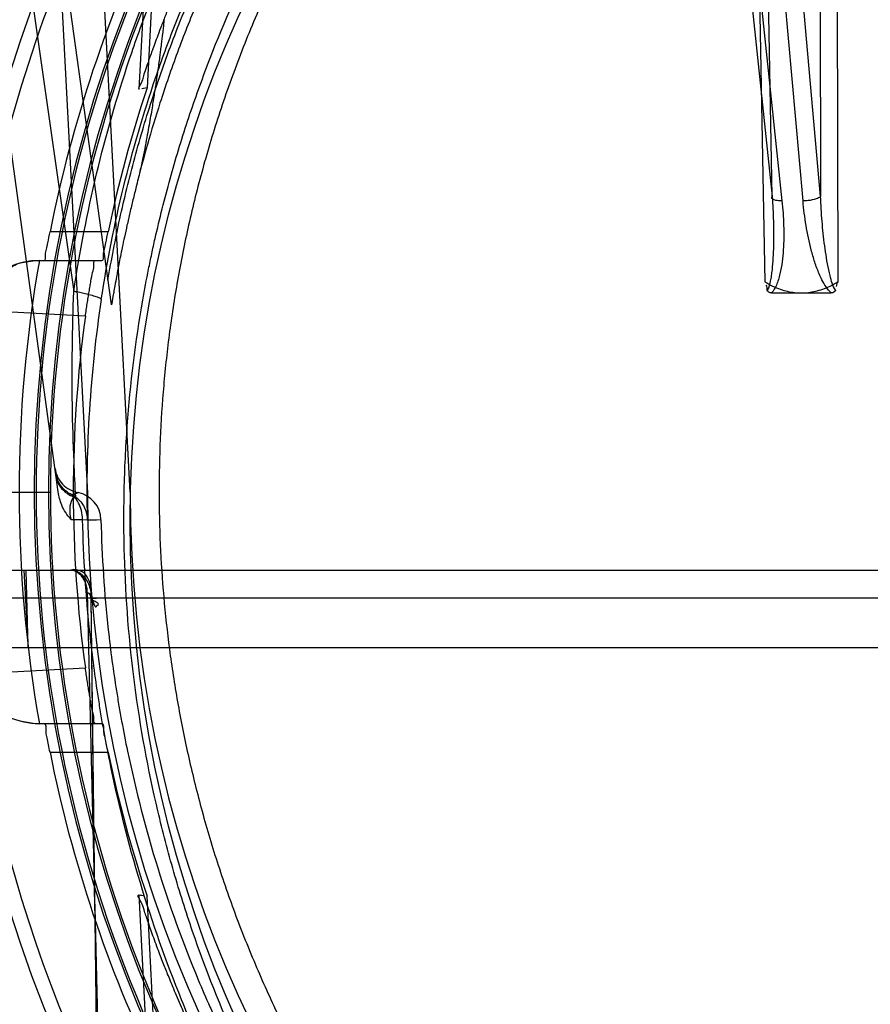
# Model space of a CAD drawing. Header units: millimetres. Extents: x 0 to 297, y 0 to 210.
# Tile 214 of 256: x 58.086 to 58.265, y 158.926 to 159.134. Entities that reach past the tile are written whole.
import ezdxf

# ---------------------------------------------------------------- set-up
doc = ezdxf.new("R2010")
doc.units = ezdxf.units.MM
doc.header["$LTSCALE"] = 16.335
doc.layers.get('0').update_dxf_attribs({"linetype": 'CONTINUOUS'})
for name, color, linetype in [('AXES_REF', 7, 'CONTINUOUS'), ('INTFCLR_1', 7, 'CONTINUOUS'), ('INTFCLR_144815', 7, 'CONTINUOUS')]:
    doc.layers.add(name, color=color, linetype=linetype)

msp = doc.modelspace()

# ---------------------------------------------------------------- linework, layer by layer
at = {"color": 7, "linetype": 'Continuous'}
for radius in [5.8174969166, 5.817, 5.7797484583]:
    msp.add_circle((57.454730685, 154.8339782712), radius, dxfattribs=at)
msp.add_arc((57.454730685, 154.8339782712), 5.76, 278.2771290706, 261.7228709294, dxfattribs=at)
at = {"layer": 'AXES_REF', "color": 9, "linetype": 'Continuous'}
msp.add_circle((57.454730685, 154.8339782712), 5.3067073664, dxfattribs=at)
at = {"layer": 'INTFCLR_1', "color": 9, "linetype": 'Continuous'}
msp.add_circle((58.3668984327, 159.0279782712), 0.258, dxfattribs=at)
for points, knots in [([(58.2549370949, 159.2663580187), (58.2568705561, 159.2672993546), (58.260775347, 159.2691402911), (58.2686965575, 159.2726337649), (58.2828698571, 159.2782520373), (58.299616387, 159.2834483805), (58.3146277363, 159.2868627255), (58.3222720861, 159.2882900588), (58.3266882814, 159.2890249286), (58.33774588, 159.2907153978), (58.356684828, 159.2924732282), (58.3790627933, 159.2921910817), (58.393529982, 159.2908648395), (58.40020944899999, 159.2900298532), (58.404657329, 159.2894139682), (58.4166989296, 159.287503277), (58.43601565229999, 159.2831355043), (58.4547117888, 159.2768311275), (58.465771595, 159.27230123), (58.4697500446, 159.2705828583), (58.4756385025, 159.2679506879), (58.4880271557, 159.2619409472), (58.50617662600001, 159.2514158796), (58.5230847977, 159.2392886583), (58.5333954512, 159.230715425), (58.53802072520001, 159.2266320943), (58.5410665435, 159.2238783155), (58.5492247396, 159.2162357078), (58.5617657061, 159.2030329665), (58.5767605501, 159.1840059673), (58.5877622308, 159.1670596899), (58.5946605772, 159.1546398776), (58.5983943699, 159.1473311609), (58.6037932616, 159.1361262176), (58.61098291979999, 159.1186582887), (58.61716013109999, 159.098402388), (58.6202579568, 159.084810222), (58.6215206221, 159.0783687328), (58.6223200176, 159.0740050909), (58.6243091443, 159.0618763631), (58.6258826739, 159.0461969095), (58.6262713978, 159.030399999), (58.626163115, 159.0224073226), (58.6260122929, 159.0178101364), (58.6254920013, 159.0064207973), (58.6239743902, 158.9917196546), (58.621156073, 158.9761295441), (58.6194670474, 158.9684505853), (58.6184218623, 158.9640913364), (58.6167871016, 158.9576311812), (58.6140642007, 158.9481218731), (58.60849308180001, 158.9317498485), (58.601825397, 158.91598898), (58.59507487, 158.9027653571), (58.5909834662, 158.8954106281), (58.584662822, 158.8846571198), (58.5743112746, 158.8691983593), (58.5586708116, 158.8500045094), (58.5456438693, 158.8367771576), (58.536425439, 158.8284658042), (58.5301074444, 158.8230378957), (58.5186766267, 158.8139109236), (58.5012774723, 158.8019718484), (58.4864418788, 158.7938051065), (58.4787765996, 158.7900692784)], [0, 0, 0, 0, 0.0078493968, 0.0157556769, 0.0315973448, 0.06348082, 0.0796255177, 0.0877696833, 0.09186257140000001, 0.09596636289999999, 0.128600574, 0.1611442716, 0.177500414, 0.1816059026, 0.1857145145, 0.1938901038, 0.2261064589, 0.2578609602, 0.2657731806, 0.2697286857, 0.2736790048, 0.2893160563, 0.3199691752, 0.350131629, 0.3651446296, 0.3688979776, 0.3726519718, 0.3801321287, 0.4097003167, 0.4390100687, 0.4684423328, 0.4833358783, 0.4908515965, 0.498396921, 0.52873346, 0.5596898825, 0.5755734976, 0.5795998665, 0.5836492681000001, 0.5917658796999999, 0.6244614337, 0.6410489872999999, 0.6494251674, 0.6536350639, 0.6578378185, 0.6910418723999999, 0.7074624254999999, 0.7156483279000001, 0.7197377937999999, 0.7238248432, 0.7399718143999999, 0.7558251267, 0.7869322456, 0.802323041, 0.8100025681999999, 0.8176490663, 0.8478512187, 0.8777971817, 0.9079026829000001, 0.9155006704, 0.9231007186, 0.93830313, 0.9688745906, 1, 1, 1, 1]), ([(58.4787765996, 158.7900692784), (58.47099451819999, 158.7862765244), (58.4549531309, 158.7794372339), (58.43405157, 158.7729486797), (58.4200929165, 158.7697758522), (58.4135330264, 158.7685088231), (58.4091291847, 158.767718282), (58.3970222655, 158.7657907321), (58.3769991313, 158.7639375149), (58.3568774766, 158.7641985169), (58.3446090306, 158.7651680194), (58.3401291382, 158.7656118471), (58.3334526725, 158.766362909), (58.3191957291, 158.7684440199), (58.2976848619, 158.7733244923), (58.2799903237, 158.7793113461), (58.269864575, 158.7834000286), (58.2658580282, 158.7850775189), (58.2589652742, 158.7881186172), (58.2455836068, 158.7946344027), (58.2273486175, 158.8052499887), (58.2120148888, 158.8163027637), (58.20312195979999, 158.8235640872), (58.1999383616, 158.8262606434), (58.1952374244, 158.8303403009), (58.1853960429, 158.8394086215), (58.171303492, 158.8543707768), (58.1561196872, 158.8738553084), (58.14667176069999, 158.8886467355), (58.141548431, 158.8976856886), (58.1395149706, 158.9013746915), (58.13606263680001, 158.9079111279), (58.1295788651, 158.9213265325), (58.12323325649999, 158.9372964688), (58.1180022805, 158.9538711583), (58.1134799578, 158.9711240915), (58.109409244, 158.9933618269), (58.1078703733, 159.0126050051), (58.10761289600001, 159.0240098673), (58.1075682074, 159.0286048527), (58.1076440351, 159.0365827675), (58.1083927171, 159.0523065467), (58.1103123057, 159.0678734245), (58.1125594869, 159.0798873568), (58.1134500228, 159.0842045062), (58.1148478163, 159.0905827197), (58.11720693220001, 159.0999732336), (58.12091271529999, 159.112201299), (58.126514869, 159.1279554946), (58.1323388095, 159.1412892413), (58.13795090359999, 159.1523327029), (58.1418308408, 159.1595473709), (58.14898695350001, 159.1718139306), (58.1603486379, 159.1885291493), (58.1757616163, 159.2072515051), (58.1886046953, 159.2202014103), (58.1969445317, 159.227680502), (58.2000588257, 159.2303751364), (58.2047913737, 159.2343725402), (58.21534029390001, 159.2427580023), (58.2326150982, 159.2545700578), (58.247334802, 159.2626567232), (58.254937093, 159.2663580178)], [0, 0, 0, 0, 0.0316060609, 0.0635406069, 0.07975651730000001, 0.0838444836, 0.0879320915, 0.0960907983, 0.1285991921, 0.1611989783, 0.1694097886, 0.173526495, 0.1776339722, 0.1939379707, 0.2261052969, 0.2580138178, 0.2620009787, 0.2659733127, 0.273871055, 0.2895030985, 0.3202911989, 0.3507747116, 0.3583934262, 0.3622044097, 0.3660061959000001, 0.3811173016, 0.4110448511, 0.4409258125, 0.4711799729, 0.4750127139, 0.4788584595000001, 0.4865582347, 0.5019977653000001, 0.5332401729, 0.5491816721, 0.5654318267, 0.5983319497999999, 0.6315729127, 0.6357728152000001, 0.6399804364, 0.648348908, 0.6648970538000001, 0.6974320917, 0.7054938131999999, 0.7095177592, 0.7135247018, 0.7293322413, 0.7448511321, 0.7601545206, 0.7903607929, 0.7978752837, 0.8053790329, 0.8202649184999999, 0.8497067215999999, 0.8790537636, 0.9086837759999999, 0.9161831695, 0.9199497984, 0.9237184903, 0.9387994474, 0.9691302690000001, 1, 1, 1, 1])]:
    msp.add_open_spline(points, degree=3, knots=knots, dxfattribs=at)
at = {"layer": 'INTFCLR_144815', "color": 9, "linetype": 'Continuous'}
for p, q in [((57.9882001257, 159.8370621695), (58.097006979, 159.0763019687)), ((58.0937430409, 159.033990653), (58.0386310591, 159.4333639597)), ((58.21829891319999, 159.3430044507), (58.2443995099, 159.0963134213)), ((58.22014040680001, 159.3439269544), (58.2464362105, 159.0953909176)), ((58.2508759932, 159.0953909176), (58.228728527, 159.3439269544)), ((58.2545769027, 159.0963134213), (58.2325938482, 159.3430044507)), ((58.23797002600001, 159.3401876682), (58.2427995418, 159.0783401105)), ((58.2443995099, 159.0963134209), (58.239889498, 159.3401091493)), ((58.25413610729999, 159.3401091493), (58.2545769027, 159.0963134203)), ((58.2582964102, 159.0783400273), (58.2578080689, 159.340187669)), ((58.1049397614, 159.0735106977), (58.0695888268, 159.329684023)), ((58.1108358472, 159.1189294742), (58.1121549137, 159.1446830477)), ((58.1042442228, 159.0888481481), (58.09199660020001, 159.0888481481)), ((58.0888252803, 159.0828481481), (58.1029554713, 159.0828481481)), ((58.0978783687, 159.0338718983), (58.096563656, 159.0334000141)), ((58.0964799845, 159.028187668), (58.0988691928, 159.0281876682)), ((58.0988691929, 159.0281876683), (58.10275134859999, 159.0281114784)), ((58.0998500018, 159.0281100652), (58.1017842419, 159.0281107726)), ((57.989125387, 159.0175382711), (58.7446714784, 159.0175382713)), ((57.99512447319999, 159.0116429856), (58.7386723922, 159.0116429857)), ((58.1014558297, 158.9456750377), (58.1006425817, 159.011559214)), ((58.1048537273, 158.6739782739), (58.1006850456, 159.0116429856)), ((58.1029554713, 158.9851083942), (58.0888252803, 158.9851083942)), ((58.09199660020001, 158.9791083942), (58.1042442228, 158.9791083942)), ((58.1121549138, 158.923273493), (58.1108358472, 158.9490270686))]:
    msp.add_line(p, q, dxfattribs=at)
at = {"layer": 'INTFCLR_144815', "color": 6, "linetype": 'Continuous'}
for p, q in [((58.0793647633, 159.4255483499), (58.09989853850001, 159.0337405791)), ((58.1088984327, 159.0339782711), (58.0883277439, 159.4264903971)), ((58.1143329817, 159.1556023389), (58.1124710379, 159.1192111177)), ((58.11247055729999, 159.1192111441), (58.1113820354, 159.1190235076)), ((58.08559337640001, 159.0823019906), (58.0888252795, 159.0828481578)), ((58.2442421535, 159.0759782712), (58.2568538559, 159.0759782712)), ((58.0731827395, 159.0339782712), (58.08907200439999, 159.0339782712)), ((58.0886531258, 159.0339782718), (58.0916812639, 159.0339782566)), ((58.0890720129, 159.033978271), (58.0920715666, 159.033978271)), ((58.0965636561, 159.0334000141), (58.0974407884, 159.0328741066)), ((58.0864437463, 159.0175382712), (58.087351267, 159.0011117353)), ((58.087351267, 159.0011117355), (58.0869456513, 159.0175382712)), ((58.0997901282, 159.0129708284), (58.0997998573, 159.0127382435)), ((58.0997998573, 159.0127382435), (58.1014558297, 158.94567504)), ((58.7622378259, 159.0011117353), (57.9715590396, 159.0011117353)), ((58.0888252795, 158.9851083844), (58.0855933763, 158.9856545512)), ((58.1143329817, 158.9123542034), (58.1124710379, 158.9487454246))]:
    msp.add_line(p, q, dxfattribs=at)
at = {"layer": 'INTFCLR_144815', "color": 7, "linetype": 'Continuous'}
msp.add_line((58.1006425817, 159.011559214), (58.101801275, 159.0115909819), dxfattribs=at)
at = {"layer": 'INTFCLR_144815', "color": 9, "linetype": 'Continuous'}
msp.add_circle((58.3668984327, 159.0339782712), 0.2967156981, dxfattribs=at)
for centre, radius, start, end in [((58.36689844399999, 159.0340306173), 0.2937157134, 359.9897852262, 180.0102112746), ((58.3668984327, 159.0338411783), 0.2782453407, 0.028230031, 179.9717699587), ((58.3668984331, 159.0340105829), 0.2778264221, 90.00000009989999, 180.0066635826), ((58.3668984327, 159.0338935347), 0.2752457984, 0.0176390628, 179.9823609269), ((58.3668984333, 159.0340629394), 0.2748268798, 90.0000001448, 180.0176515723), ((57.8596421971, 154.6532925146), 4.4242879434, 86.89277964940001, 87.16210707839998), ((58.3668984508, 159.033925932), 0.2937157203, 179.9897900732, 0.0102147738), ((58.3668984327, 159.034115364), 0.2782453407, 180.028230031, 359.9717699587), ((58.3668984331, 159.0339459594), 0.2778264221, 179.9933364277, 269.9999999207), ((58.3668984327, 159.0340630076), 0.2752457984, 180.0176390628, 359.9823609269), ((58.3668984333, 159.033893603), 0.2748268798, 179.982348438, 269.9999998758), ((58.09675321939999, 159.0279787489), 0.0059995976, 1.2676619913, 79.19089146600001), ((58.3699579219, 159.0344346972), 0.2701819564, 180.0967937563, 181.3413471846), ((57.85889486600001, 163.4290381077), 4.438681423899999, 272.8383414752, 273.1067956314)]:
    msp.add_arc(centre, radius, start, end, dxfattribs=at)
at = {"layer": 'INTFCLR_144815', "color": 6, "linetype": 'Continuous'}
for centre, radius, start, end in [((58.3668984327, 159.0339782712), 0.2803243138, 154.2866429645, 168.7122120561), ((58.3668984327, 159.0339782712), 0.2683243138, 161.4792174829, 168.2003023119), ((58.0902174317, 159.0648597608), 0.0179947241, 91.5089157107, 173.6351477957), ((58.3668984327, 159.0339782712), 0.2814304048, 169.9999999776, 189.9999999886), ((58.3668984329, 159.0339782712), 0.2700000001, 172.1026396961, 187.8973602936), ((58.3668984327, 159.0339782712), 0.267, 180.0510065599, 359.9489934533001), ((58.3668984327, 159.0339782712), 0.258, 180, 359.9999999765), ((58.0902173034, 159.0030967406), 0.0179945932, 186.3647677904, 268.4914892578), ((58.3668984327, 159.0339782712), 0.2803243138, 191.2877879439, 205.7133570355), ((58.3668984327, 159.0339782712), 0.2683243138, 191.7996976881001, 198.5207825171), ((58.1477260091, 159.1586922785), 0.2128857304, 260.0212632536, 260.3188150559)]:
    msp.add_arc(centre, radius, start, end, dxfattribs=at)
at = {"layer": 'INTFCLR_144815', "color": 9, "linetype": 'Continuous'}
for points, knots in [([(58.0970069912, 159.0763019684), (58.0982486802, 159.0846293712), (58.10144956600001, 159.1011056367), (58.1072294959, 159.1212423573), (58.1121647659, 159.134970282), (58.1152332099, 159.142698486), (58.1200355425, 159.1540629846), (58.1280933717, 159.1705789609), (58.14063675, 159.1914905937), (58.1525144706, 159.2078964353), (58.1615525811, 159.2188055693), (58.16692942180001, 159.224878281), (58.1751502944, 159.2337631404), (58.1881726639, 159.246381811), (58.20696199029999, 159.2616365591), (58.2220427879, 159.271808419), (58.2324934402, 159.2780362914), (58.239575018, 159.2820429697), (58.2521772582, 159.2886214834), (58.27083310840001, 159.2968059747), (58.2882564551, 159.3026261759), (58.3001222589, 159.3058466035), (58.3081360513, 159.3078234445), (58.3222313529, 159.3107843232), (58.34249381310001, 159.3135912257), (58.3588028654, 159.314336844), (58.36689841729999, 159.3143366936)], [0, 0, 0, 0, 0.0644257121, 0.1282422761, 0.1600975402, 0.1760213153, 0.1918637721, 0.2545006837, 0.3164394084, 0.378241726, 0.4092734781, 0.4248132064, 0.4403015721, 0.5018952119, 0.5633654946, 0.6252760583, 0.6408776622, 0.6564531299, 0.6875306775, 0.7496249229, 0.8121192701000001, 0.8278777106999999, 0.8437023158, 0.8752729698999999, 0.9380528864, 1, 1, 1, 1]), ([(58.10280612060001, 159.0745833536), (58.1040201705, 159.0825555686), (58.1071516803, 159.0983318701), (58.1128033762, 159.1176011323), (58.11762793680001, 159.1307342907), (58.1206282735, 159.1381300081), (58.1253278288, 159.1490133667), (58.13321521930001, 159.1648317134), (58.14548705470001, 159.1848487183), (58.1571028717, 159.2005455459), (58.1659389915, 159.2109810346), (58.1711981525, 159.2167929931), (58.1792472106, 159.2253047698), (58.1919989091, 159.2373929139), (58.2103848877, 159.2519956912), (58.2251322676, 159.2617261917), (58.2353524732, 159.2676851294), (58.2422841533, 159.2715221), (58.2546244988, 159.2778245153), (58.2728880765, 159.285662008), (58.2899313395, 159.2912312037), (58.30153996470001, 159.2943134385), (58.3093842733, 159.2962066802), (58.3231834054, 159.2990423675), (58.3431212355, 159.3017440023), (58.3632244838, 159.3026307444), (58.3773192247, 159.302292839), (58.3854054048, 159.3018219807), (58.3974809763, 159.3008409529), (58.4153823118, 159.29835573), (58.4387316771, 159.2929318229), (58.457628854, 159.2867156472), (58.4705171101, 159.2814949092), (58.4777954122, 159.2782579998), (58.4885330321, 159.2731908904), (58.50409814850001, 159.2647582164), (58.5236887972, 159.251790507), (58.5389592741, 159.2396364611), (58.54906464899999, 159.2304490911), (58.5546831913, 159.2249927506), (58.5629090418, 159.2166453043), (58.57453380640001, 159.2034814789), (58.5884593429, 159.1846293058), (58.5976513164, 159.169600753), (58.6032459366, 159.1592167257), (58.60684682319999, 159.1521644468), (58.6127303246, 159.1396337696), (58.6199506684, 159.1211761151), (58.626665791, 159.0982328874), (58.6297795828, 159.0825346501), (58.6309907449, 159.0745833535)], [0, 0, 0, 0, 0.0318457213, 0.0634185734, 0.0791931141, 0.0870815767, 0.094933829, 0.1260061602, 0.1567815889, 0.1875451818, 0.2030139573, 0.210765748, 0.2184960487, 0.2492749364, 0.2800521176, 0.3111084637, 0.3189436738, 0.3267698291, 0.3423932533, 0.3736478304, 0.40514581, 0.4130942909, 0.4210773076, 0.4370099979, 0.4687094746, 0.5004174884, 0.5163608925, 0.5243692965, 0.5324013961, 0.5642032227, 0.5956284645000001, 0.6269453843, 0.6426486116, 0.6505262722, 0.6583992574, 0.6895346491, 0.72033006, 0.7510658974, 0.7665005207, 0.7742492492, 0.7819920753, 0.8127794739, 0.8435012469, 0.8744409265, 0.8822471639, 0.8900796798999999, 0.905708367, 0.9368993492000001, 0.9682376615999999, 1, 1, 1, 1]), ([(58.623606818, 159.098411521), (58.6221361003, 159.1043521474), (58.6199436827, 159.1120638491), (58.61681468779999, 159.1214489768), (58.6142909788, 159.1285170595), (58.6095472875, 159.1405888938), (58.6017786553, 159.1572366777), (58.590926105, 159.1762440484), (58.5806562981, 159.1912375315), (58.57284241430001, 159.2012644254), (58.5681926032, 159.206865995), (58.5610720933, 159.2150936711), (58.5497761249, 159.2268698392), (58.5334440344, 159.24131641), (58.5203004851, 159.2511379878), (58.51115987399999, 159.2572556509), (58.5049284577, 159.2612395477), (58.4938006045, 159.2678692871), (58.47727957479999, 159.2763494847), (58.45652971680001, 159.2848729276), (58.4403594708, 159.2899510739), (58.42931597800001, 159.292774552), (58.4218293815, 159.2945152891), (58.4123792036, 159.2963875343), (58.4028426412, 159.2978449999), (58.3951714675, 159.2987592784), (58.3836973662, 159.2998712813), (58.3664658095, 159.3005942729), (58.3435169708, 159.299554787), (58.3264362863, 159.2972800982), (58.3151377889, 159.2951426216), (58.3076507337, 159.2935556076), (58.2947999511, 159.2903903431), (58.2769246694, 159.2847444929), (58.2562901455, 159.2762419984), (58.2398297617, 159.2677768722), (58.2295210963, 159.2616262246), (58.224834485, 159.2586604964), (58.22173684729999, 159.2566544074), (58.21338472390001, 159.2510574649), (58.2002725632, 159.2412495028), (58.1839810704, 159.2268297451), (58.1714548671, 159.2137680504), (58.1632576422, 159.2040974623), (58.15872795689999, 159.1984073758), (58.1521177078, 159.1897441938), (58.1428680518, 159.1762408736), (58.1320064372, 159.1572150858), (58.1242330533, 159.1405515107), (58.1194885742, 159.1284712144), (58.1169674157, 159.1214059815), (58.11384549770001, 159.1120372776), (58.1116582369, 159.1043414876), (58.11019015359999, 159.0984118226)], [0, 0, 0, 0, 0.0260933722, 0.0341459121, 0.0421792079, 0.0580898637, 0.08943313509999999, 0.1204101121, 0.1513108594, 0.1668239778, 0.1745963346, 0.1823477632, 0.2132152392, 0.244081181, 0.2752183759, 0.2830803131, 0.2909751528, 0.3067500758, 0.3382935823, 0.3700502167, 0.4022856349, 0.4104553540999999, 0.4186483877, 0.4350547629, 0.4515167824, 0.4597669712, 0.4679907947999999, 0.50066556, 0.5331935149, 0.5658225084, 0.5740275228, 0.5822189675, 0.5984510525, 0.6304407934, 0.6620376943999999, 0.6934977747, 0.7092581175, 0.7132052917, 0.7171442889, 0.7249927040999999, 0.7560706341, 0.7868683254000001, 0.8176571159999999, 0.8331371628, 0.8409068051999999, 0.8486637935, 0.8795968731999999, 0.9106030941, 0.9419732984, 0.957896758, 0.9659251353, 0.9739546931, 1, 1, 1, 1]), ([(58.2443995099, 159.0963134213), (58.2445071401, 159.0945754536), (58.2446218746, 159.0919689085), (58.2446702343, 159.0885012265), (58.2446466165, 159.0859245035), (58.24455172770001, 159.0833771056), (58.244392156, 159.0812811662), (58.2441931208, 159.0796362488), (58.24393523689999, 159.0781881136), (58.2436923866, 159.0771144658), (58.2433397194, 159.0765516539)], [0, 0, 0, 0, 0.2624034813, 0.3930493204, 0.5225751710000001, 0.6506910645, 0.7770700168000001, 0.8394037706, 0.899912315, 1, 1, 1, 1]), ([(58.2464362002, 159.0953909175), (58.2466187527, 159.0936655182), (58.2468001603, 159.0910706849), (58.2468323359, 159.0876159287), (58.24673719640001, 159.0850475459), (58.2464982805, 159.0825049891), (58.2461410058, 159.0804127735), (58.24570598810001, 159.0787765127), (58.24520384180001, 159.0773881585), (58.24468102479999, 159.0764380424), (58.2442421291, 159.0759781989)], [0, 0, 0, 0, 0.2617045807, 0.3918493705, 0.5210039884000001, 0.6492004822, 0.776798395, 0.8407099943, 0.9041171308, 1, 1, 1, 1]), ([(58.2464362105, 159.0953909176), (58.2461038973, 159.0953881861), (58.2455556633, 159.0954097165), (58.2448738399, 159.0955548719), (58.2444389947, 159.0957247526), (58.2442259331, 159.0960504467), (58.2443373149, 159.0962418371), (58.2443995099, 159.0963134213)], [0, 0, 0, 0, 0.3747017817, 0.6146906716, 0.7852731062, 0.8930787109, 1, 1, 1, 1]), ([(58.2545769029, 159.0963134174), (58.2543428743, 159.096049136), (58.25343951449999, 159.0956892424), (58.252190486, 159.0954384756), (58.25124763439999, 159.0953878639), (58.2508759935, 159.0953909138)], [0, 0, 0, 0, 0.2734986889, 0.7120547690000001, 1, 1, 1, 1]), ([(58.2568537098, 159.0759783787), (58.2559916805, 159.0767277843), (58.2551441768, 159.0781427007), (58.2541002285, 159.0803849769), (58.2533326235, 159.0824832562), (58.2523507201, 159.0858773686), (58.2514677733, 159.0901806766), (58.2510307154, 159.0936547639), (58.2508760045, 159.0953909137)], [0, 0, 0, 0, 0.1663170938, 0.2317517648, 0.3614325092, 0.4906053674, 0.7462034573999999, 1, 1, 1, 1]), ([(58.257756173, 159.0765519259), (58.2571092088, 159.0774338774), (58.2567431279, 159.0789719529), (58.25619353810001, 159.0812596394), (58.2558150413, 159.0833678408), (58.25531836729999, 159.0867819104), (58.2548759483, 159.0911033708), (58.2546556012, 159.0945737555), (58.2545769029, 159.0963134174)], [0, 0, 0, 0, 0.1630930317, 0.2256688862, 0.3527032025, 0.4815720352, 0.7403395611, 1, 1, 1, 1]), ([(58.0786901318, 159.072154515), (58.0787932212, 159.0732930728), (58.0792634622, 159.0755180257), (58.0807372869, 159.0785087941), (58.08286486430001, 159.0808882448), (58.0846623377, 159.0819501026), (58.08559337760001, 159.0823019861)], [0, 0, 0, 0, 0.2662787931, 0.5236181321, 0.7681696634, 1, 1, 1, 1]), ([(58.0974403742, 159.0328736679), (58.0972929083, 159.0353729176), (58.0969657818, 159.0418716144), (58.09653670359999, 159.0563484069), (58.0967126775, 159.0683324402), (58.0970070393, 159.0763019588)], [0, 0, 0, 0, 0.1728816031, 0.44930315, 1, 1, 1, 1]), ([(58.10280612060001, 159.0745833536), (58.1028376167, 159.0746640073), (58.1024810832, 159.0749172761), (58.10191420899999, 159.0751060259), (58.1007905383, 159.0754623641), (58.0995520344, 159.0757584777), (58.0982379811, 159.0760524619), (58.097427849, 159.0762183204), (58.0970070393, 159.0763019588)], [0, 0, 0, 0, 0.0424882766, 0.1547259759, 0.3416106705, 0.5937305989, 0.7894654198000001, 1, 1, 1, 1]), ([(58.10280612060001, 159.0745833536), (58.1016267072, 159.0668382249), (58.1003754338, 159.0551523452), (58.09982277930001, 159.0415775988), (58.0997732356, 159.0358287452), (58.0997763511, 159.0339782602)], [0, 0, 0, 0, 0.5767817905, 0.8637642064, 1, 1, 1, 1]), ([(58.0930593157, 159.0389453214), (58.09314195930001, 159.0383464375), (58.0935087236, 159.0371401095), (58.0945745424, 159.0355588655), (58.0961009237, 159.0344183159), (58.0972846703, 159.0339851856), (58.0978783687, 159.0338718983)], [0, 0, 0, 0, 0.2438751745, 0.5000620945, 0.7561849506, 1, 1, 1, 1]), ([(58.0932981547, 159.0372145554), (58.0934929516, 159.0358029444), (58.0947856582, 159.0339590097), (58.096548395, 159.0331630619), (58.0970276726, 159.0330065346)], [0, 0, 0, 0, 0.7386502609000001, 1, 1, 1, 1]), ([(58.0964799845, 159.028187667), (58.09635689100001, 159.0286726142), (58.096191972, 159.0296275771), (58.0962149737, 159.0312877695), (58.0965973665, 159.0324555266), (58.0970276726, 159.0330065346)], [0, 0, 0, 0, 0.3013084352, 0.5789709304, 1, 1, 1, 1]), ([(58.0988691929, 159.0281876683), (58.0988540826, 159.0288274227), (58.0986304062, 159.0305601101), (58.0978246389, 159.0322392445), (58.09702766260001, 159.0330065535)], [0, 0, 0, 0, 0.3664615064, 1, 1, 1, 1]), ([(58.0970276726, 159.0330065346), (58.09707047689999, 159.0331655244), (58.0972347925, 159.0334490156), (58.0973906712, 159.0337199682), (58.0980087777, 159.0338802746), (58.0978783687, 159.0338718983)], [0, 0, 0, 0, 0.3886307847, 0.6915573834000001, 1, 1, 1, 1]), ([(58.35212741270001, 158.7568974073), (58.34425815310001, 158.7573476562), (58.3277922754, 158.759048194), (58.3073126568, 158.7631716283), (58.2937743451, 158.7669699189), (58.28757812, 158.7689181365), (58.2834629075, 158.7702686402), (58.272328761, 158.77415391), (58.2546260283, 158.7815788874), (58.2359089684, 158.7916588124), (58.2234134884, 158.7995902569), (58.21644507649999, 158.8043697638), (58.2062153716, 158.8117481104), (58.1948094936, 158.8210392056), (58.18410389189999, 158.83107708), (58.1781889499, 158.8370206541), (58.1695327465, 158.8461293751), (58.1573417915, 158.8605278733), (58.142849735, 158.881185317), (58.1323065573, 158.8995424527), (58.1262362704, 158.9120012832), (58.12356807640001, 158.9178992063), (58.1218249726, 158.9218731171), (58.117206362, 158.9329150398), (58.11064076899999, 158.9515493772), (58.1057973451, 158.970780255), (58.1035027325, 158.982778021), (58.1027345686, 158.9872149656), (58.1016581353, 158.9938989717), (58.09987326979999, 159.0075147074), (58.0990546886, 159.0201038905), (58.0988691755, 159.0281876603)], [0, 0, 0, 0, 0.0579960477, 0.1216075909, 0.1534412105, 0.1614161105, 0.1693984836, 0.1853084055, 0.2481800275, 0.3103966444, 0.3414785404, 0.3570416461, 0.3725645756, 0.4342808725, 0.4650884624, 0.4805165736, 0.4959725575, 0.5575426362, 0.6191124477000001, 0.6814044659, 0.7130732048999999, 0.7210533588, 0.7290343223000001, 0.7450012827, 0.8091155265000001, 0.8741835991, 0.8906916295, 0.8989896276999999, 0.9073150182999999, 0.9405046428, 1, 1, 1, 1]), ([(58.1027513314, 159.028111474), (58.1029272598, 159.0203538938), (58.10372553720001, 159.0082844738), (58.10547770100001, 158.995238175), (58.106533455, 158.988845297), (58.107287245, 158.984600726), (58.1095408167, 158.9731179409), (58.1143038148, 158.9547092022), (58.1207587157, 158.936891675), (58.12529881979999, 158.9263366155), (58.1270136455, 158.9225352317), (58.12964012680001, 158.9168903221), (58.1356204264, 158.9049584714), (58.1460088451, 158.8873834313), (58.1602845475, 158.8676172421), (58.1722841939, 158.853854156), (58.1808043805, 158.8451466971), (58.1866350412, 158.8394567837), (58.1971969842, 158.8298403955), (58.2084363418, 158.8209530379), (58.2185102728, 158.8138987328), (58.2253824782, 158.8093227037), (58.2377142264, 158.8017243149), (58.2561810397, 158.7920732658), (58.27362380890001, 158.7849744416), (58.2845956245, 158.7812586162), (58.2886540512, 158.7799659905), (58.2947675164, 158.7781004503), (58.3081288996, 158.7744625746), (58.3265210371, 158.7708702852), (58.3408924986, 158.7692770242), (58.3468050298, 158.768823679)], [0, 0, 0, 0, 0.0596440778, 0.0928240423, 0.1011490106, 0.1094475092, 0.1259595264, 0.1910905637, 0.255365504, 0.2713912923, 0.2794047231, 0.2874194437, 0.3192469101, 0.3819601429, 0.4441037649, 0.5064173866, 0.5220877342, 0.5377410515, 0.5690320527, 0.6318516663, 0.6476799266, 0.6635601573, 0.6953077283, 0.7589802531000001, 0.8234733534, 0.8398143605, 0.8480158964, 0.8562115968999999, 0.8889438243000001, 0.9544198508, 1, 1, 1, 1])]:
    msp.add_open_spline(points, degree=3, knots=knots, dxfattribs=at)
at = {"layer": 'INTFCLR_144815', "color": 6, "linetype": 'Continuous'}
for points, knots in [([(58.1042253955, 159.0786874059), (58.10458723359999, 159.0808385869), (58.1053655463, 159.0851450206), (58.1066942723, 159.091593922), (58.1081902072, 159.0980485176), (58.1098561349, 159.1045066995), (58.1116949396, 159.1109660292), (58.1137095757, 159.1174237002), (58.1159028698, 159.1238760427), (58.11827755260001, 159.1303188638), (58.1208359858, 159.1367469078), (58.123580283, 159.1431544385), (58.1265119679, 159.1495346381), (58.1296321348, 159.1558802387), (58.132941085, 159.1621829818), (58.1364384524, 159.1684341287), (58.1401229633, 159.1746242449), (58.1439925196, 159.1807435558), (58.1480441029, 159.186781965), (58.1522737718, 159.192729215), (58.1566767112, 159.1985750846), (58.1612472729, 159.2043095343), (58.165979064, 159.2099228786), (58.1708650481, 159.2154059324), (58.17589765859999, 159.2207501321), (58.18106891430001, 159.2259476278), (58.18637053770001, 159.2309913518), (58.1917940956, 159.2358750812), (58.1973311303, 159.2405934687), (58.2029732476, 159.2451420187), (58.20871222, 159.2495170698), (58.2145400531, 159.2537157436), (58.2204490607, 159.2577358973), (58.2264319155, 159.2615760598), (58.23248174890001, 159.2652354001), (58.2385920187, 159.2687135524), (58.2447566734, 159.2720106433), (58.2509700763, 159.2751271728), (58.2572270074, 159.2780639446), (58.26352270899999, 159.2808220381), (58.2698526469, 159.2834026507), (58.2762128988, 159.2858072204), (58.2825996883, 159.2880371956), (58.289009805, 159.2900941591), (58.2954401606, 159.2919796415), (58.301888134, 159.2936952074), (58.308351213, 159.2952423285), (58.3148272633, 159.2966224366), (58.3213142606, 159.2978368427), (58.3278104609, 159.2988867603), (58.33431422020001, 159.2997732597), (58.3408240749, 159.3004972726), (58.3473386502, 159.3010595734), (58.35385670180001, 159.3014607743), (58.3603769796, 159.3017013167), (58.3647249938, 159.3017547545), (58.3668984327, 159.3017547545)], [0, 0, 0, 0, 0.0174675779, 0.035038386, 0.0527193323, 0.0705173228, 0.0884397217, 0.1064918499, 0.1246794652, 0.143004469, 0.1614695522, 0.1800730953, 0.1988143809, 0.2176879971, 0.2366893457, 0.2558095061, 0.2750388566, 0.2943659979, 0.3137778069, 0.3332599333, 0.3527970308, 0.3723732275, 0.3919721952, 0.4115777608, 0.4311742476, 0.4507464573, 0.4702801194, 0.4897621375, 0.5091806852, 0.5285254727, 0.5477874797, 0.5669592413, 0.5860347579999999, 0.6050093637, 0.6238798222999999, 0.6426447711, 0.6613024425, 0.6798536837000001, 0.6983001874, 0.7166429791, 0.7348859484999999, 0.7530315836, 0.7710849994, 0.7890500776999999, 0.8069328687, 0.8247382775, 0.8424729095, 0.8601425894, 0.8777542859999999, 0.8953145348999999, 0.9128305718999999, 0.9303093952, 0.9477583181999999, 0.9651847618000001, 0.9825961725, 1, 1, 1, 1]), ([(58.3668984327, 159.2876985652), (58.3629534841, 159.2876985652), (58.35504917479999, 159.2875120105), (58.3431969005, 159.2866703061), (58.3313431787, 159.2852605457), (58.31949664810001, 159.2832750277), (58.30766272, 159.2807017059), (58.29584912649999, 159.2775262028), (58.2840670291, 159.2737311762), (58.2723318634, 159.2692978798), (58.2606646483, 159.2642059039), (58.2490920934, 159.2584354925), (58.237648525, 159.2519677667), (58.2263759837, 159.2447884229), (58.2153262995, 159.2368887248), (58.2045601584, 159.2282708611), (58.19414810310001, 159.2189500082), (58.1841680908, 159.2089599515), (58.17470241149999, 159.1983554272), (58.1658331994, 159.1872134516), (58.1576340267, 159.1756321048), (58.1501649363, 159.163723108), (58.1434641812, 159.1516043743), (58.13754758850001, 159.1393875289), (58.1324076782, 159.1271697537), (58.128019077, 159.1150264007), (58.1243435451, 159.1030092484), (58.1213369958, 159.0911468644), (58.11895414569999, 159.0794478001), (58.117153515, 159.0679051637), (58.11589918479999, 159.0565006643), (58.1151635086, 159.0452074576), (58.1150054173, 159.0377099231), (58.1150084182, 159.03397827)], [0, 0, 0, 0, 0.0297989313, 0.0596971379, 0.0897219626, 0.1199349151, 0.1503958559, 0.1811653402, 0.2123022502, 0.2438592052, 0.2758844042, 0.3084194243, 0.3414961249, 0.3751312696, 0.4093242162, 0.4440489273, 0.4792482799, 0.5148298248, 0.5506586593, 0.5865641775, 0.6223450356, 0.657788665, 0.6926950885, 0.7268956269, 0.7602746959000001, 0.7927732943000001, 0.824387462, 0.8551611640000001, 0.8851759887, 0.9145402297, 0.9433746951, 0.9718122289, 1, 1, 1, 1]), ([(58.1245998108, 159.1531058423), (58.12419285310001, 159.1522781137), (58.1233711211, 159.1505835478), (58.1221472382, 159.1479869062), (58.1209213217, 159.1453070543), (58.119714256, 159.1425852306), (58.1185483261, 159.1398713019), (58.1174463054, 159.1372228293), (58.1164347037, 159.1347138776), (58.1155382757, 159.1324226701), (58.1147672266, 159.1303970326), (58.1141146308, 159.1286394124), (58.11356130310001, 159.127117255), (58.1130940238, 159.1258021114), (58.11259265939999, 159.1243810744), (58.1121400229, 159.1229922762), (58.1115518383, 159.1214295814), (58.1114627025, 159.1204454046), (58.1104018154, 159.1188550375), (58.1108358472, 159.1189294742)], [0, 0, 0, 0, 0.0750274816, 0.1531890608, 0.2334994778, 0.3147349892, 0.3953796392, 0.4737628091, 0.548070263, 0.615424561, 0.6738917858, 0.7243664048, 0.7679482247, 0.8055795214, 0.8380598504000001, 0.8899095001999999, 0.9275814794, 0.9641791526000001, 1, 1, 1, 1]), ([(58.1160639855, 159.1336046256), (58.1160239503, 159.1332301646), (58.1159380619, 159.1324602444), (58.1157997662, 159.1312458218), (58.1156573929, 159.1300416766), (58.1155025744, 159.1287712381), (58.1153516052, 159.1275692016), (58.1151858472, 159.1262876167), (58.1150070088, 159.1249427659), (58.114788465, 159.1233490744), (58.11457435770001, 159.121842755), (58.1143733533, 159.1204704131), (58.114196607, 159.1192892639), (58.11399676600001, 159.1179854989), (58.1137695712, 159.1165435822), (58.1135124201, 159.1149574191), (58.1132202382, 159.1132195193), (58.11289138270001, 159.1113186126), (58.11251546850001, 159.1092355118), (58.1120786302, 159.1069384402), (58.1115640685, 159.1043792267), (58.1109474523, 159.1015033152), (58.1104552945, 159.099483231), (58.1101901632, 159.0984117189)], [0, 0, 0, 0, 0.0316432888, 0.0650931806, 0.1027009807, 0.1335255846, 0.1726309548, 0.2044948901, 0.2421071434, 0.2866261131, 0.3396571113, 0.3699466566, 0.4031668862, 0.4400076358, 0.4807742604, 0.5258178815, 0.575023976, 0.6288494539, 0.6879126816, 0.7528810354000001, 0.8253155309, 0.9072513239, 1, 1, 1, 1]), ([(58.1101901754, 159.0984117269), (58.1099539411, 159.0974860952), (58.1094947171, 159.0956476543), (58.10884410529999, 159.092926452), (58.1082446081, 159.0903059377), (58.1077087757, 159.0878602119), (58.1072458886, 159.0856595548), (58.1068564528, 159.0837398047), (58.1065321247, 159.0820889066), (58.1062610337, 159.08067398), (58.1059777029, 159.0791513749), (58.1057063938, 159.0777016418), (58.1054225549, 159.0759913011), (58.1052159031, 159.0751968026), (58.1049976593, 159.0730911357), (58.1049397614, 159.0735106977)], [0, 0, 0, 0, 0.1125871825, 0.2233223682, 0.3297419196, 0.4294009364, 0.5184005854, 0.5947608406, 0.6602975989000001, 0.7165737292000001, 0.7648830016, 0.8415915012, 0.8968019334, 0.9500838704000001, 1, 1, 1, 1]), ([(58.0907604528, 159.0828481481), (58.0911790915, 159.0828481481), (58.0909122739, 159.0841934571), (58.09132360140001, 159.0852061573), (58.0915776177, 159.0868802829), (58.09184255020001, 159.0880763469), (58.09199660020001, 159.0888481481)], [0, 0, 0, 0, 0.2049972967, 0.3884792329, 0.6146127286, 1, 1, 1, 1]), ([(58.1029554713, 159.0828481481), (58.1033743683, 159.0828481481), (58.1031179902, 159.0841919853), (58.1035382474, 159.0852043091), (58.103806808, 159.0868790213), (58.1040828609, 159.0880757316), (58.1042442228, 159.0888481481)], [0, 0, 0, 0, 0.2047623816, 0.388137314, 0.6142818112, 1, 1, 1, 1]), ([(58.0994591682, 159.0710759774), (58.0995207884, 159.0715202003), (58.0996462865, 159.0724026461), (58.0998416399, 159.0737105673), (58.1000403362, 159.0749832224), (58.1002404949, 159.0762021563), (58.100434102, 159.0773584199), (58.1006879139, 159.0787047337), (58.1008892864, 159.0802417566), (58.10139493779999, 159.0814175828), (58.1011720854, 159.082848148), (58.1015678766, 159.082848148)], [0, 0, 0, 0, 0.1124411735, 0.2234646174, 0.3315752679, 0.4353099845, 0.5334134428, 0.6246546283, 0.7823672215, 0.9007679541, 1, 1, 1, 1]), ([(58.096563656, 159.0334000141), (58.0961083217, 159.0336216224), (58.09537941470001, 159.034104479), (58.0945064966, 159.0349799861), (58.0938725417, 159.0359064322), (58.0934108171, 159.0369552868), (58.093229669, 159.0377108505), (58.0931775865, 159.0380882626)], [0, 0, 0, 0, 0.2528045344, 0.430914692, 0.6147135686, 0.809802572, 1, 1, 1, 1]), ([(58.0964799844, 159.0281876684), (58.0960395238, 159.0286280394), (58.09525571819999, 159.0295807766), (58.0942625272, 159.0315269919), (58.0938730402, 159.0330486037), (58.093743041, 159.0339906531)], [0, 0, 0, 0, 0.2865890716, 0.5624258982, 1, 1, 1, 1]), ([(58.1150083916, 159.0339782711), (58.1150113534, 159.0302951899), (58.1151765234, 159.0229226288), (58.1159028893, 159.0118715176), (58.1171135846, 159.0008045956), (58.1188215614, 158.9897005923), (58.121050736, 158.9785214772), (58.1238294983, 158.9672533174), (58.1271936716, 158.9558841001), (58.13117996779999, 158.9444213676), (58.1357104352, 158.9331725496), (58.1405163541, 158.9227075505), (58.1452429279, 158.9134939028), (58.1496596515, 158.9056324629), (58.15374679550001, 158.898889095), (58.157509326, 158.8930687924), (58.1609659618, 158.8880107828), (58.1641203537, 158.8836124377), (58.1669891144, 158.8797770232), (58.1695892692, 158.8764263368), (58.1719628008, 158.873465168), (58.17428904, 158.870645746), (58.1766784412, 158.8678325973), (58.1791044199, 158.8650625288), (58.18138510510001, 158.8625324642), (58.18342414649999, 158.8603270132), (58.1852440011, 158.8584020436), (58.186866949, 158.8567188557), (58.1883892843, 158.8551671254), (58.18993597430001, 158.8536165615), (58.1916346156, 158.851943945), (58.1935353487, 158.8501090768), (58.19567073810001, 158.8480925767), (58.1980752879, 158.8458770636), (58.2007855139, 158.8434474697), (58.2038385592, 158.8407930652), (58.2072895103, 158.837893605), (58.2111927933, 158.8347375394), (58.2156188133, 158.8313099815), (58.2206632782, 158.8275890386), (58.2264452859, 158.8235543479), (58.2331084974, 158.8191929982), (58.2408073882, 158.8145148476), (58.2497720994, 158.809523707), (58.26008564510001, 158.8043548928), (58.2714114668, 158.7993526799), (58.2832356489, 158.7948320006), (58.29513356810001, 158.7909553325), (58.3070694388, 158.7877104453), (58.3190265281, 158.7850817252), (58.33101102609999, 158.7830518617), (58.34298975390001, 158.7816136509), (58.3549563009, 158.7807567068), (58.3629243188, 158.7805670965), (58.3668984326, 158.7805670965)], [0, 0, 0, 0, 0.0278433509, 0.0557285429, 0.083699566, 0.1119794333, 0.1406325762, 0.1698467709, 0.1996862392, 0.2302331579, 0.2615586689, 0.2913262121, 0.3172584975, 0.3398211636, 0.3594801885, 0.3768602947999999, 0.3922082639, 0.4057894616, 0.4177749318, 0.4284144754, 0.4378506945, 0.4464634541, 0.456046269, 0.4657523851, 0.4742990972, 0.4817962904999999, 0.4884585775, 0.4943248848, 0.4994721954, 0.5048918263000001, 0.510881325, 0.5174938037, 0.5248635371, 0.5330841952, 0.5422107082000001, 0.5523788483, 0.5636668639, 0.5762833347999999, 0.5903234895, 0.6059832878, 0.6236658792, 0.6436173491, 0.6661769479, 0.6917559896, 0.7211635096, 0.7533574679, 0.7853151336, 0.8168215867, 0.8479181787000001, 0.8787852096, 0.9093365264, 0.9397732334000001, 0.9699565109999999, 1, 1, 1, 1]), ([(58.0974407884, 159.0328741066), (58.0978221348, 159.0325978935), (58.0985387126, 159.0319317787), (58.09933139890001, 159.0306970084), (58.0997659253, 159.0293801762), (58.0998506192, 159.0285016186), (58.0998500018, 159.0281100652)], [0, 0, 0, 0, 0.2554449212, 0.524629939, 0.7875837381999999, 1, 1, 1, 1]), ([(58.0963087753, 159.0175382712), (58.09678323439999, 159.0175382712), (58.0976242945, 159.0172630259), (58.0985461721, 159.016436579), (58.0991947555, 159.0154443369), (58.09963125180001, 159.014261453), (58.0997644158, 159.0134066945), (58.0997901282, 159.0129708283)], [0, 0, 0, 0, 0.2276717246, 0.3991189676, 0.5879737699, 0.7904836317, 1, 1, 1, 1]), ([(58.0964000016, 159.0175382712), (58.09707179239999, 159.0175382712), (58.0983166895, 159.0169403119), (58.0994578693, 159.0151879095), (58.09976201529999, 159.013789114), (58.0997901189, 159.0129708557)], [0, 0, 0, 0, 0.3263666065, 0.6022427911, 1, 1, 1, 1]), ([(58.1015678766, 158.9851083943), (58.1011703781, 158.9851083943), (58.1013943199, 158.9865430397), (58.1008881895, 158.9877208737), (58.1006867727, 158.9892579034), (58.1004331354, 158.9906037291), (58.1002396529, 158.9917594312), (58.1000396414, 158.9929776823), (58.0998411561, 158.9942491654), (58.0996460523, 158.995555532), (58.0995207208, 158.9964368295), (58.0994591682, 158.996880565)], [0, 0, 0, 0, 0.09966013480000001, 0.2181917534, 0.3758817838, 0.4670528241, 0.5651114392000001, 0.6688194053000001, 0.7768262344, 0.8876821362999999, 1, 1, 1, 1]), ([(58.09199660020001, 158.9791083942), (58.0918923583, 158.9796306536), (58.09167905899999, 158.9806213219), (58.09144947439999, 158.9821106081), (58.09097318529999, 158.9833547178), (58.09135332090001, 158.9851083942), (58.0907604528, 158.9851083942)], [0, 0, 0, 0, 0.2607883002, 0.5030002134, 0.7096801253, 1, 1, 1, 1]), ([(58.1042442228, 158.9791083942), (58.1041350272, 158.9796310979), (58.1039124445, 158.9806224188), (58.1036697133, 158.9821124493), (58.1031822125, 158.9833562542), (58.103548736, 158.9851083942), (58.1029554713, 158.9851083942)], [0, 0, 0, 0, 0.2610260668, 0.5033507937, 0.7099978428, 1, 1, 1, 1]), ([(58.1245998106, 158.9148507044), (58.1241829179, 158.9156986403), (58.1234024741, 158.9173091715), (58.1223170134, 158.9196087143), (58.121367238, 158.9216726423), (58.1205176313, 158.9235578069), (58.1196983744, 158.9254169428), (58.11889125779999, 158.9272858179), (58.118117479, 158.9291188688), (58.11743054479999, 158.930778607), (58.11683557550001, 158.9322468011), (58.1162887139, 158.9336199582), (58.11574307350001, 158.935009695), (58.1151596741, 158.9365245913), (58.1145298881, 158.9381949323), (58.1138912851, 158.9399241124), (58.1132971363, 158.9415798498), (58.1127736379, 158.9430552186), (58.1123526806, 158.9443123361), (58.11182456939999, 158.945733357), (58.1117221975, 158.9469054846), (58.1102055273, 158.9491351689), (58.1108358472, 158.9490270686)], [0, 0, 0, 0, 0.0768592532, 0.145573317, 0.2068404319, 0.2616662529, 0.3137702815, 0.3720987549, 0.4272555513, 0.4756149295, 0.5182120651, 0.5561154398, 0.5958429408, 0.6396585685, 0.6881590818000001, 0.7410643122, 0.7895390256, 0.8314493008, 0.8677969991, 0.8991994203, 0.9479793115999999, 1, 1, 1, 1]), ([(58.1014558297, 158.9456750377), (58.1016514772, 158.9377517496), (58.1020170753, 158.9226193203), (58.1025190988, 158.9009156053), (58.10295747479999, 158.881137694), (58.10334087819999, 158.8630897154), (58.1036764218, 158.8466034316), (58.1039700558, 158.83153174), (58.1042268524, 158.8177432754), (58.10445117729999, 158.80511982), (58.1046468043, 158.7935550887), (58.1048170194, 158.7829528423), (58.1049646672, 158.773227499), (58.1050922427, 158.7643013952), (58.1052019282, 158.7561048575), (58.105295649, 158.7485742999), (58.1053750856, 158.7416533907), (58.1054417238, 158.7352911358), (58.1054968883, 158.7294403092), (58.1055417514, 158.7240576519), (58.1055773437, 158.7191044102), (58.1056045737, 158.7145458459), (58.10562424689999, 158.7103500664), (58.10563707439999, 158.706487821), (58.1056436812, 158.7029323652), (58.1056446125, 158.6996591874), (58.1056403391, 158.696645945), (58.1056312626, 158.6938724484), (58.1056177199, 158.6913204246), (58.105599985, 158.6889732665), (58.1055782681, 158.6868158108), (58.10555270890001, 158.6848341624), (58.1055233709, 158.683015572), (58.1054902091, 158.6813483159), (58.1054530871, 158.6798217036), (58.10541158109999, 158.6784263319), (58.1053653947, 158.6771540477), (58.1052982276, 158.6756843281), (58.1052354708, 158.6746380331), (58.1051732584, 158.6739782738)], [0, 0, 0, 0, 0.08749767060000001, 0.167106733, 0.2396673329, 0.3058941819, 0.366396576, 0.4217092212, 0.4723132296, 0.5186439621, 0.5610908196, 0.6000030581, 0.6357050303, 0.6684684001, 0.6985549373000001, 0.7262007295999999, 0.7516101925, 0.7749649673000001, 0.7964421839, 0.8162046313, 0.8343901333, 0.8511260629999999, 0.8665308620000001, 0.8807109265, 0.8937644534, 0.9057822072, 0.9168459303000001, 0.9270298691, 0.9364010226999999, 0.945019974, 0.9529425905, 0.9602199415, 0.9668986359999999, 0.9730219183, 0.978629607, 0.9837569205, 0.9884332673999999, 0.9926841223, 1, 1, 1, 1])]:
    msp.add_open_spline(points, degree=3, knots=knots, dxfattribs=at)
at = {"layer": 'INTFCLR_144815', "color": 7, "linetype": 'Continuous'}
for points, knots in [([(58.2427995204, 159.0783401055), (58.24334307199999, 159.0780114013), (58.2444106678, 159.0774233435), (58.2460277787, 159.076749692), (58.2475797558, 159.0762946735), (58.249077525, 159.076035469), (58.25006358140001, 159.0759771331), (58.2505480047, 159.0759782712)], [0, 0, 0, 0, 0.2323778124, 0.44503119, 0.6396008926, 0.8227844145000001, 1, 1, 1, 1]), ([(58.2505480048, 159.0759782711), (58.251041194, 159.0759778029), (58.2520391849, 159.0760368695), (58.2535458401, 159.0763016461), (58.2550886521, 159.0767577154), (58.2566942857, 159.0774278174), (58.2577528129, 159.0780123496), (58.2582964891, 159.0783401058)], [0, 0, 0, 0, 0.1804216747, 0.3647485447, 0.558474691, 0.7677627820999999, 1, 1, 1, 1]), ([(58.2505480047, 159.0759782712), (58.25104107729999, 159.0759777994), (58.2520388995, 159.0760368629), (58.2535454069, 159.0763015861), (58.2550882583, 159.0767576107), (58.25669406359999, 159.0774277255), (58.2577527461, 159.0780122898), (58.2582964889, 159.0783401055)], [0, 0, 0, 0, 0.180379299, 0.3646876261, 0.5584195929, 0.7677303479, 1, 1, 1, 1]), ([(58.1006850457, 159.0116429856), (58.1007959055, 159.0121403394), (58.1007668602, 159.0130247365), (58.10054933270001, 159.0144842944), (58.1000563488, 159.0159677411), (58.098685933, 159.0174798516), (58.0971693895, 159.0177288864), (58.0964000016, 159.0175382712)], [0, 0, 0, 0, 0.1797615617, 0.3051984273, 0.522568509, 0.7203705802, 1, 1, 1, 1]), ([(58.0964000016, 159.0175382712), (58.0967699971, 159.0175382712), (58.097538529, 159.0173946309), (58.0985839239, 159.0167798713), (58.0994683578, 159.0158224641), (58.10014283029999, 159.0145934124), (58.1005729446, 159.0131719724), (58.10067861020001, 159.0121591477), (58.1006850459, 159.0116429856)], [0, 0, 0, 0, 0.1386214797, 0.285682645, 0.4470353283, 0.6210823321, 0.8066010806, 1, 1, 1, 1]), ([(58.0997998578, 159.012738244), (58.0999108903, 159.0127371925), (58.1005316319, 159.0125368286), (58.1007728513, 159.0117203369), (58.1006824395, 159.0112161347)], [0, 0, 0, 0, 0.1781498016, 1, 1, 1, 1]), ([(58.1006850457, 159.0116429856), (58.10077258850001, 159.0116433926), (58.1008981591, 159.0113254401), (58.1010619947, 159.0109601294), (58.101234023, 159.0104213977), (58.1013952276, 159.0100494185), (58.1015165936, 159.0097339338), (58.10177586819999, 159.009758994), (58.1018117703, 159.0100008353), (58.1019785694, 159.0101572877), (58.1021623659, 159.0101125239), (58.1022394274, 159.0103519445), (58.102031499, 159.0105605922), (58.1015422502, 159.0108924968), (58.1010469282, 159.0110838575), (58.1006824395, 159.0112161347)], [0, 0, 0, 0, 0.0544783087, 0.1615335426, 0.2850728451, 0.3860621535, 0.4369540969, 0.4604170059, 0.5249983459, 0.5637705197, 0.5882311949, 0.6260934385, 0.6766724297, 0.7587044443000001, 1, 1, 1, 1])]:
    msp.add_open_spline(points, degree=3, knots=knots, dxfattribs=at)
at = {"layer": 'INTFCLR_144815', "color": 6, "linetype": 'Continuous'}
for points in [[(58.2433396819, 159.0765518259), (58.2432802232, 159.0769055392), (58.2434313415, 159.0774194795), (58.2431251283, 159.0776062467)], [(58.2582964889, 159.0783401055), (58.2579864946, 159.0781507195), (58.257963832, 159.0776818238), (58.257903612, 159.077323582)], [(58.2442421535, 159.0759782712), (58.2438857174, 159.0759782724), (58.24339870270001, 159.0762003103), (58.2433396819, 159.0765518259)], [(58.2577563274, 159.0765518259), (58.2576972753, 159.0762003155), (58.25721029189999, 159.0759782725), (58.2568538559, 159.0759782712)]]:
    msp.add_open_spline(points, degree=3, dxfattribs=at)
at = {"layer": 'INTFCLR_144815', "color": 7, "linetype": 'Continuous'}
msp.add_open_spline([(58.1006425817, 159.0115592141), (58.1006373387, 159.0119613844), (58.1005216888, 159.0126430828), (58.1001194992, 159.0126465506)], degree=3, dxfattribs=at)

doc.saveas('drawing.dxf')
